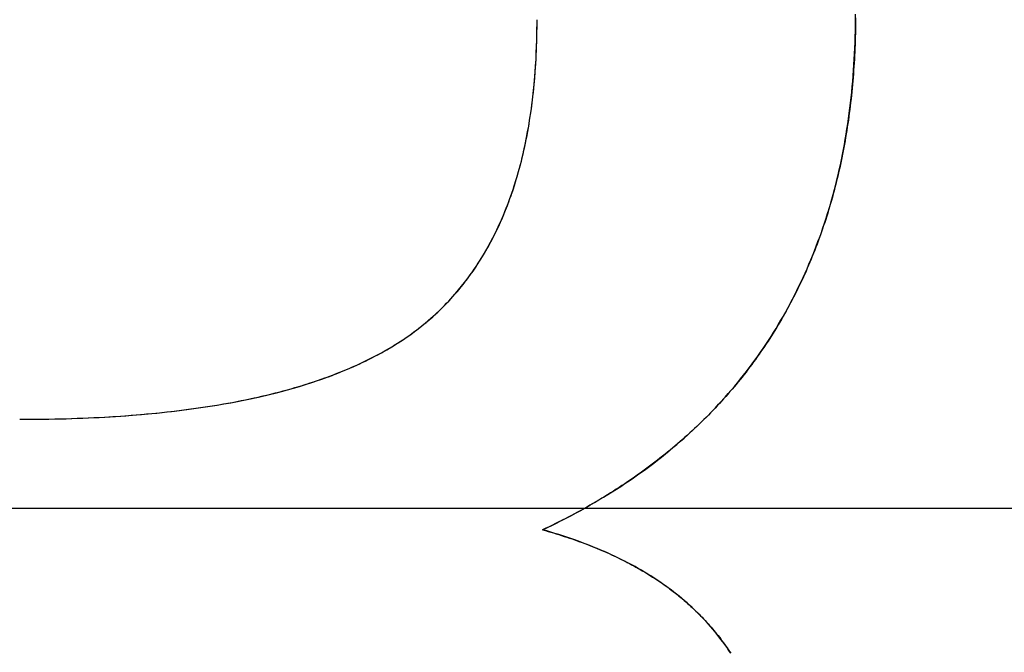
# Model space of a CAD drawing. Extents: x -1.48 to 1.48, y -1.03 to 1.03.
# Tile 70 of 90: x 0.7479 to 0.7888, y -0.58 to -0.5537. Entities that reach past the tile are written whole.
import ezdxf

# ---------------------------------------------------------------- set-up
doc = ezdxf.new("R2010")
doc.units = 0
doc.layers.get('0').update_dxf_attribs({"linetype": 'CONTINUOUS'})

# ---------------------------------------------------------------- blocks, each defined once
blk = doc.blocks.new('*U1')
for p, q in [((0.769396, -0.553693, 0.154), (0.769396, -0.553693, 0.1539)), ((0.769396, -0.553693, 0.154), (0.769396, -0.553693, 0.1539)), ((0.769626, -0.574897, 0.154), (0.769626, -0.574897, 0.1539)), ((0.769626, -0.574897, 0.154), (0.769626, -0.574897, 0.1539))]:
    blk.add_line(p, q)
at = {"extrusion": (0, 0, -1)}
for p, q in [((0.24, -0.574, -1.5645), (0.92, -0.574, -1.5645)), ((0.24, -0.574, -1.8705), (0.9375, -0.574, -1.8705))]:
    blk.add_line(p, q, dxfattribs=at)
at = {"extrusion": (0, -1, 0)}
for p, q in [((0.24, -0.574, -1.8705), (0.9375, -0.574, -1.8705)), ((0.24, -0.574, -1.5645), (0.92, -0.574, -1.5645))]:
    blk.add_line(p, q, dxfattribs=at)
for points in [[(0.747887, -0.570304, 0.154), (0.748133, -0.570303, 0.154), (0.748377, -0.570302, 0.154), (0.74862, -0.5703, 0.154), (0.748862, -0.570297, 0.154), (0.749102, -0.570293, 0.154), (0.749341, -0.570289, 0.154), (0.749578, -0.570283, 0.154), (0.749813, -0.570277, 0.154), (0.750047, -0.57027, 0.154), (0.750279, -0.570262, 0.154), (0.75051, -0.570253, 0.154), (0.75074, -0.570243, 0.154), (0.750968, -0.570233, 0.154), (0.751194, -0.570222, 0.154), (0.751419, -0.570209, 0.154), (0.751642, -0.570196, 0.154), (0.751864, -0.570183, 0.154), (0.752084, -0.570168, 0.154), (0.752303, -0.570152, 0.154), (0.75252, -0.570136, 0.154), (0.752736, -0.570119, 0.154), (0.75295, -0.570101, 0.154), (0.753163, -0.570082, 0.154), (0.753374, -0.570062, 0.154), (0.753584, -0.570042, 0.154), (0.753792, -0.57002, 0.154), (0.753999, -0.569998, 0.154), (0.754204, -0.569975, 0.154), (0.754407, -0.569951, 0.154), (0.754609, -0.569926, 0.154), (0.75481, -0.569901, 0.154), (0.755009, -0.569874, 0.154), (0.755206, -0.569847, 0.154), (0.755402, -0.569819, 0.154), (0.755597, -0.56979, 0.154), (0.75579, -0.56976, 0.154), (0.755981, -0.569729, 0.154), (0.756171, -0.569698, 0.154), (0.756359, -0.569666, 0.154), (0.756546, -0.569632, 0.154), (0.756732, -0.569598, 0.154), (0.756915, -0.569564, 0.154), (0.757098, -0.569528, 0.154), (0.757279, -0.569491, 0.154), (0.757458, -0.569454, 0.154), (0.757636, -0.569416, 0.154), (0.757812, -0.569377, 0.154), (0.757987, -0.569337, 0.154), (0.75816, -0.569296, 0.154), (0.758331, -0.569255, 0.154), (0.758502, -0.569212, 0.154), (0.75867, -0.569169, 0.154), (0.758837, -0.569125, 0.154), (0.759003, -0.56908, 0.154), (0.759167, -0.569034, 0.154), (0.75933, -0.568988, 0.154), (0.759491, -0.56894, 0.154), (0.75965, -0.568892, 0.154), (0.759808, -0.568843, 0.154), (0.759965, -0.568793, 0.154), (0.76012, -0.568742, 0.154), (0.760273, -0.568691, 0.154), (0.760425, -0.568638, 0.154), (0.760575, -0.568585, 0.154), (0.760724, -0.568531, 0.154), (0.760872, -0.568476, 0.154), (0.761018, -0.56842, 0.154), (0.761162, -0.568363, 0.154), (0.761305, -0.568306, 0.154), (0.761446, -0.568248, 0.154), (0.761586, -0.568188, 0.154), (0.761724, -0.568128, 0.154), (0.761861, -0.568068, 0.154), (0.761996, -0.568006, 0.154), (0.76213, -0.567943, 0.154), (0.762262, -0.56788, 0.154), (0.762392, -0.567816, 0.154), (0.762522, -0.567751, 0.154), (0.762649, -0.567685, 0.154), (0.762775, -0.567618, 0.154), (0.7629, -0.567551, 0.154), (0.763023, -0.567482, 0.154), (0.763145, -0.567413, 0.154), (0.763265, -0.567343, 0.154), (0.763383, -0.567272, 0.154), (0.7635, -0.5672, 0.154), (0.763616, -0.567127, 0.154), (0.763729, -0.567054, 0.154), (0.763842, -0.56698, 0.154), (0.763953, -0.566905, 0.154), (0.764062, -0.566829, 0.154), (0.76417, -0.566752, 0.154), (0.764276, -0.566674, 0.154), (0.764381, -0.566596, 0.154), (0.764485, -0.566516, 0.154), (0.764586, -0.566436, 0.154), (0.764687, -0.566355, 0.154), (0.764787, -0.566273, 0.154), (0.764885, -0.566189, 0.154), (0.764983, -0.566104, 0.154), (0.765079, -0.566019, 0.154), (0.765175, -0.565932, 0.154), (0.765269, -0.565844, 0.154), (0.765362, -0.565755, 0.154), (0.765455, -0.565664, 0.154), (0.765546, -0.565573, 0.154), (0.765636, -0.56548, 0.154), (0.765725, -0.565387, 0.154), (0.765813, -0.565292, 0.154), (0.7659, -0.565196, 0.154), (0.765985, -0.565099, 0.154), (0.76607, -0.565001, 0.154), (0.766154, -0.564902, 0.154), (0.766236, -0.564801, 0.154), (0.766318, -0.5647, 0.154), (0.766398, -0.564597, 0.154), (0.766478, -0.564493, 0.154), (0.766556, -0.564388, 0.154), (0.766634, -0.564282, 0.154), (0.76671, -0.564175, 0.154), (0.766785, -0.564067, 0.154), (0.766859, -0.563958, 0.154), (0.766932, -0.563847, 0.154), (0.767004, -0.563735, 0.154), (0.767075, -0.563623, 0.154), (0.767145, -0.563509, 0.154), (0.767213, -0.563394, 0.154), (0.767281, -0.563278, 0.154), (0.767348, -0.56316, 0.154), (0.767413, -0.563042, 0.154), (0.767478, -0.562922, 0.154), (0.767541, -0.562802, 0.154), (0.767604, -0.56268, 0.154), (0.767665, -0.562557, 0.154), (0.767725, -0.562433, 0.154), (0.767784, -0.562308, 0.154), (0.767842, -0.562182, 0.154), (0.767899, -0.562054, 0.154), (0.767955, -0.561926, 0.154), (0.76801, -0.561796, 0.154), (0.768064, -0.561665, 0.154), (0.768117, -0.561533, 0.154), (0.768168, -0.5614, 0.154), (0.768219, -0.561266, 0.154), (0.768269, -0.561131, 0.154), (0.768317, -0.560995, 0.154), (0.768365, -0.560857, 0.154), (0.768411, -0.560718, 0.154), (0.768456, -0.560579, 0.154), (0.7685, -0.560438, 0.154), (0.768544, -0.560296, 0.154), (0.768586, -0.560153, 0.154), (0.768627, -0.560008, 0.154), (0.768667, -0.559863, 0.154), (0.768706, -0.559717, 0.154), (0.768744, -0.559569, 0.154), (0.76878, -0.55942, 0.154), (0.768816, -0.55927, 0.154), (0.768851, -0.559119, 0.154), (0.768884, -0.558967, 0.154), (0.768917, -0.558814, 0.154), (0.768948, -0.558659, 0.154), (0.768979, -0.558504, 0.154), (0.769008, -0.558347, 0.154), (0.769036, -0.55819, 0.154), (0.769063, -0.558031, 0.154), (0.769089, -0.557871, 0.154), (0.769114, -0.55771, 0.154), (0.769138, -0.557547, 0.154), (0.769161, -0.557384, 0.154), (0.769183, -0.557219, 0.154), (0.769204, -0.557054, 0.154), (0.769224, -0.556887, 0.154), (0.769242, -0.556719, 0.154), (0.76926, -0.55655, 0.154), (0.769276, -0.55638, 0.154), (0.769292, -0.556209, 0.154), (0.769306, -0.556036, 0.154), (0.76932, -0.555863, 0.154), (0.769332, -0.555688, 0.154), (0.769343, -0.555512, 0.154), (0.769353, -0.555336, 0.154), (0.769362, -0.555158, 0.154), (0.76937, -0.554978, 0.154), (0.769377, -0.554798, 0.154), (0.769383, -0.554617, 0.154), (0.769388, -0.554434, 0.154), (0.769392, -0.554251, 0.154), (0.769394, -0.554066, 0.154), (0.769396, -0.55388, 0.154), (0.769396, -0.553693, 0.154)], [(0.747887, -0.570304, 0.1539), (0.748256, -0.570303, 0.1539), (0.748622, -0.5703, 0.1539), (0.748985, -0.570295, 0.1539), (0.749344, -0.570289, 0.1539), (0.7497, -0.57028, 0.1539), (0.750052, -0.57027, 0.1539), (0.750401, -0.570257, 0.1539), (0.750747, -0.570243, 0.1539), (0.751089, -0.570227, 0.1539), (0.751428, -0.570209, 0.1539), (0.751763, -0.570189, 0.1539), (0.752095, -0.570167, 0.1539), (0.752423, -0.570143, 0.1539), (0.752748, -0.570118, 0.1539), (0.753069, -0.57009, 0.1539), (0.753387, -0.570061, 0.1539), (0.753702, -0.57003, 0.1539), (0.754013, -0.569996, 0.1539), (0.754321, -0.569961, 0.1539), (0.754625, -0.569924, 0.1539), (0.754926, -0.569885, 0.1539), (0.755223, -0.569844, 0.1539), (0.755517, -0.569802, 0.1539), (0.755808, -0.569757, 0.1539), (0.756095, -0.569711, 0.1539), (0.756379, -0.569662, 0.1539), (0.756659, -0.569612, 0.1539), (0.756936, -0.56956, 0.1539), (0.757209, -0.569506, 0.1539), (0.757479, -0.56945, 0.1539), (0.757745, -0.569392, 0.1539), (0.758008, -0.569332, 0.1539), (0.758268, -0.56927, 0.1539), (0.758524, -0.569207, 0.1539), (0.758777, -0.569141, 0.1539), (0.759026, -0.569074, 0.1539), (0.759272, -0.569004, 0.1539), (0.759515, -0.568933, 0.1539), (0.759754, -0.56886, 0.1539), (0.759989, -0.568785, 0.1539), (0.760221, -0.568708, 0.1539), (0.76045, -0.56863, 0.1539), (0.760675, -0.568549, 0.1539), (0.760897, -0.568466, 0.1539), (0.761115, -0.568382, 0.1539), (0.76133, -0.568295, 0.1539), (0.761542, -0.568207, 0.1539), (0.76175, -0.568117, 0.1539), (0.761955, -0.568025, 0.1539), (0.762156, -0.567931, 0.1539), (0.762354, -0.567835, 0.1539), (0.762548, -0.567737, 0.1539), (0.762739, -0.567638, 0.1539), (0.762926, -0.567536, 0.1539), (0.76311, -0.567433, 0.1539), (0.763291, -0.567327, 0.1539), (0.763468, -0.56722, 0.1539), (0.763642, -0.567111, 0.1539), (0.763812, -0.567, 0.1539), (0.763979, -0.566887, 0.1539), (0.764142, -0.566772, 0.1539), (0.764302, -0.566655, 0.1539), (0.764459, -0.566537, 0.1539), (0.764612, -0.566416, 0.1539), (0.764763, -0.566293, 0.1539), (0.764911, -0.566167, 0.1539), (0.765057, -0.566039, 0.1539), (0.7652, -0.565908, 0.1539), (0.765341, -0.565775, 0.1539), (0.76548, -0.565639, 0.1539), (0.765616, -0.565501, 0.1539), (0.76575, -0.56536, 0.1539), (0.765881, -0.565217, 0.1539), (0.76601, -0.565071, 0.1539), (0.766137, -0.564922, 0.1539), (0.766261, -0.564771, 0.1539), (0.766383, -0.564617, 0.1539), (0.766502, -0.564461, 0.1539), (0.766619, -0.564302, 0.1539), (0.766734, -0.564141, 0.1539), (0.766846, -0.563977, 0.1539), (0.766955, -0.563811, 0.1539), (0.767063, -0.563642, 0.1539), (0.767167, -0.563471, 0.1539), (0.76727, -0.563297, 0.1539), (0.76737, -0.56312, 0.1539), (0.767468, -0.562941, 0.1539), (0.767563, -0.56276, 0.1539), (0.767656, -0.562576, 0.1539), (0.767746, -0.562389, 0.1539), (0.767834, -0.5622, 0.1539), (0.76792, -0.562008, 0.1539), (0.768003, -0.561813, 0.1539), (0.768084, -0.561617, 0.1539), (0.768162, -0.561417, 0.1539), (0.768238, -0.561215, 0.1539), (0.768311, -0.561011, 0.1539), (0.768383, -0.560804, 0.1539), (0.768451, -0.560594, 0.1539), (0.768518, -0.560382, 0.1539), (0.768581, -0.560167, 0.1539), (0.768643, -0.55995, 0.1539), (0.768702, -0.55973, 0.1539), (0.768759, -0.559508, 0.1539), (0.768813, -0.559283, 0.1539), (0.768865, -0.559056, 0.1539), (0.768914, -0.558826, 0.1539), (0.768961, -0.558593, 0.1539), (0.769006, -0.558358, 0.1539), (0.769048, -0.558121, 0.1539), (0.769088, -0.557881, 0.1539), (0.769125, -0.557638, 0.1539), (0.76916, -0.557393, 0.1539), (0.769193, -0.557145, 0.1539), (0.769223, -0.556895, 0.1539), (0.769251, -0.556642, 0.1539), (0.769276, -0.556387, 0.1539), (0.769299, -0.556129, 0.1539), (0.769319, -0.555868, 0.1539), (0.769337, -0.555605, 0.1539), (0.769353, -0.55534, 0.1539), (0.769366, -0.555072, 0.1539), (0.769377, -0.554801, 0.1539), (0.769386, -0.554528, 0.1539), (0.769392, -0.554252, 0.1539), (0.769395, -0.553974, 0.1539), (0.769396, -0.553693, 0.1539)], [(0.747887, -0.570304, 0.1539), (0.748256, -0.570303, 0.1539), (0.748622, -0.5703, 0.1539), (0.748985, -0.570295, 0.1539), (0.749344, -0.570289, 0.1539), (0.7497, -0.57028, 0.1539), (0.750052, -0.57027, 0.1539), (0.750401, -0.570257, 0.1539), (0.750747, -0.570243, 0.1539), (0.751089, -0.570227, 0.1539), (0.751428, -0.570209, 0.1539), (0.751763, -0.570189, 0.1539), (0.752095, -0.570167, 0.1539), (0.752423, -0.570143, 0.1539), (0.752748, -0.570118, 0.1539), (0.753069, -0.57009, 0.1539), (0.753387, -0.570061, 0.1539), (0.753702, -0.57003, 0.1539), (0.754013, -0.569996, 0.1539), (0.754321, -0.569961, 0.1539), (0.754625, -0.569924, 0.1539), (0.754926, -0.569885, 0.1539), (0.755223, -0.569844, 0.1539), (0.755517, -0.569802, 0.1539), (0.755808, -0.569757, 0.1539), (0.756095, -0.569711, 0.1539), (0.756379, -0.569662, 0.1539), (0.756659, -0.569612, 0.1539), (0.756936, -0.56956, 0.1539), (0.757209, -0.569506, 0.1539), (0.757479, -0.56945, 0.1539), (0.757745, -0.569392, 0.1539), (0.758008, -0.569332, 0.1539), (0.758268, -0.56927, 0.1539), (0.758524, -0.569207, 0.1539), (0.758777, -0.569141, 0.1539), (0.759026, -0.569074, 0.1539), (0.759272, -0.569004, 0.1539), (0.759515, -0.568933, 0.1539), (0.759754, -0.56886, 0.1539), (0.759989, -0.568785, 0.1539), (0.760221, -0.568708, 0.1539), (0.76045, -0.56863, 0.1539), (0.760675, -0.568549, 0.1539), (0.760897, -0.568466, 0.1539), (0.761115, -0.568382, 0.1539), (0.76133, -0.568295, 0.1539), (0.761542, -0.568207, 0.1539), (0.76175, -0.568117, 0.1539), (0.761955, -0.568025, 0.1539), (0.762156, -0.567931, 0.1539), (0.762354, -0.567835, 0.1539), (0.762548, -0.567737, 0.1539), (0.762739, -0.567638, 0.1539), (0.762926, -0.567536, 0.1539), (0.76311, -0.567433, 0.1539), (0.763291, -0.567327, 0.1539), (0.763468, -0.56722, 0.1539), (0.763642, -0.567111, 0.1539), (0.763812, -0.567, 0.1539), (0.763979, -0.566887, 0.1539), (0.764142, -0.566772, 0.1539), (0.764302, -0.566655, 0.1539), (0.764459, -0.566537, 0.1539), (0.764612, -0.566416, 0.1539), (0.764763, -0.566293, 0.1539), (0.764911, -0.566167, 0.1539), (0.765057, -0.566039, 0.1539), (0.7652, -0.565908, 0.1539), (0.765341, -0.565775, 0.1539), (0.76548, -0.565639, 0.1539), (0.765616, -0.565501, 0.1539), (0.76575, -0.56536, 0.1539), (0.765881, -0.565217, 0.1539), (0.76601, -0.565071, 0.1539), (0.766137, -0.564922, 0.1539), (0.766261, -0.564771, 0.1539), (0.766383, -0.564617, 0.1539), (0.766502, -0.564461, 0.1539), (0.766619, -0.564302, 0.1539), (0.766734, -0.564141, 0.1539), (0.766846, -0.563977, 0.1539), (0.766955, -0.563811, 0.1539), (0.767063, -0.563642, 0.1539), (0.767167, -0.563471, 0.1539), (0.76727, -0.563297, 0.1539), (0.76737, -0.56312, 0.1539), (0.767468, -0.562941, 0.1539), (0.767563, -0.56276, 0.1539), (0.767656, -0.562576, 0.1539), (0.767746, -0.562389, 0.1539), (0.767834, -0.5622, 0.1539), (0.76792, -0.562008, 0.1539), (0.768003, -0.561813, 0.1539), (0.768084, -0.561617, 0.1539), (0.768162, -0.561417, 0.1539), (0.768238, -0.561215, 0.1539), (0.768311, -0.561011, 0.1539), (0.768383, -0.560804, 0.1539), (0.768451, -0.560594, 0.1539), (0.768518, -0.560382, 0.1539), (0.768581, -0.560167, 0.1539), (0.768643, -0.55995, 0.1539), (0.768702, -0.55973, 0.1539), (0.768759, -0.559508, 0.1539), (0.768813, -0.559283, 0.1539), (0.768865, -0.559056, 0.1539), (0.768914, -0.558826, 0.1539), (0.768961, -0.558593, 0.1539), (0.769006, -0.558358, 0.1539), (0.769048, -0.558121, 0.1539), (0.769088, -0.557881, 0.1539), (0.769125, -0.557638, 0.1539), (0.76916, -0.557393, 0.1539), (0.769193, -0.557145, 0.1539), (0.769223, -0.556895, 0.1539), (0.769251, -0.556642, 0.1539), (0.769276, -0.556387, 0.1539), (0.769299, -0.556129, 0.1539), (0.769319, -0.555868, 0.1539), (0.769337, -0.555605, 0.1539), (0.769353, -0.55534, 0.1539), (0.769366, -0.555072, 0.1539), (0.769377, -0.554801, 0.1539), (0.769386, -0.554528, 0.1539), (0.769392, -0.554252, 0.1539), (0.769395, -0.553974, 0.1539), (0.769396, -0.553693, 0.1539)], [(0.747887, -0.570304, 0.154), (0.748133, -0.570303, 0.154), (0.748377, -0.570302, 0.154), (0.74862, -0.5703, 0.154), (0.748862, -0.570297, 0.154), (0.749102, -0.570293, 0.154), (0.749341, -0.570289, 0.154), (0.749578, -0.570283, 0.154), (0.749813, -0.570277, 0.154), (0.750047, -0.57027, 0.154), (0.750279, -0.570262, 0.154), (0.75051, -0.570253, 0.154), (0.75074, -0.570243, 0.154), (0.750968, -0.570233, 0.154), (0.751194, -0.570222, 0.154), (0.751419, -0.570209, 0.154), (0.751642, -0.570196, 0.154), (0.751864, -0.570183, 0.154), (0.752084, -0.570168, 0.154), (0.752303, -0.570152, 0.154), (0.75252, -0.570136, 0.154), (0.752736, -0.570119, 0.154), (0.75295, -0.570101, 0.154), (0.753163, -0.570082, 0.154), (0.753374, -0.570062, 0.154), (0.753584, -0.570042, 0.154), (0.753792, -0.57002, 0.154), (0.753999, -0.569998, 0.154), (0.754204, -0.569975, 0.154), (0.754407, -0.569951, 0.154), (0.754609, -0.569926, 0.154), (0.75481, -0.569901, 0.154), (0.755009, -0.569874, 0.154), (0.755206, -0.569847, 0.154), (0.755402, -0.569819, 0.154), (0.755597, -0.56979, 0.154), (0.75579, -0.56976, 0.154), (0.755981, -0.569729, 0.154), (0.756171, -0.569698, 0.154), (0.756359, -0.569666, 0.154), (0.756546, -0.569632, 0.154), (0.756732, -0.569598, 0.154), (0.756915, -0.569564, 0.154), (0.757098, -0.569528, 0.154), (0.757279, -0.569491, 0.154), (0.757458, -0.569454, 0.154), (0.757636, -0.569416, 0.154), (0.757812, -0.569377, 0.154), (0.757987, -0.569337, 0.154), (0.75816, -0.569296, 0.154), (0.758331, -0.569255, 0.154), (0.758502, -0.569212, 0.154), (0.75867, -0.569169, 0.154), (0.758837, -0.569125, 0.154), (0.759003, -0.56908, 0.154), (0.759167, -0.569034, 0.154), (0.75933, -0.568988, 0.154), (0.759491, -0.56894, 0.154), (0.75965, -0.568892, 0.154), (0.759808, -0.568843, 0.154), (0.759965, -0.568793, 0.154), (0.76012, -0.568742, 0.154), (0.760273, -0.568691, 0.154), (0.760425, -0.568638, 0.154), (0.760575, -0.568585, 0.154), (0.760724, -0.568531, 0.154), (0.760872, -0.568476, 0.154), (0.761018, -0.56842, 0.154), (0.761162, -0.568363, 0.154), (0.761305, -0.568306, 0.154), (0.761446, -0.568248, 0.154), (0.761586, -0.568188, 0.154), (0.761724, -0.568128, 0.154), (0.761861, -0.568068, 0.154), (0.761996, -0.568006, 0.154), (0.76213, -0.567943, 0.154), (0.762262, -0.56788, 0.154), (0.762392, -0.567816, 0.154), (0.762522, -0.567751, 0.154), (0.762649, -0.567685, 0.154), (0.762775, -0.567618, 0.154), (0.7629, -0.567551, 0.154), (0.763023, -0.567482, 0.154), (0.763145, -0.567413, 0.154), (0.763265, -0.567343, 0.154), (0.763383, -0.567272, 0.154), (0.7635, -0.5672, 0.154), (0.763616, -0.567127, 0.154), (0.763729, -0.567054, 0.154), (0.763842, -0.56698, 0.154), (0.763953, -0.566905, 0.154), (0.764062, -0.566829, 0.154), (0.76417, -0.566752, 0.154), (0.764276, -0.566674, 0.154), (0.764381, -0.566596, 0.154), (0.764485, -0.566516, 0.154), (0.764586, -0.566436, 0.154), (0.764687, -0.566355, 0.154), (0.764787, -0.566273, 0.154), (0.764885, -0.566189, 0.154), (0.764983, -0.566104, 0.154), (0.765079, -0.566019, 0.154), (0.765175, -0.565932, 0.154), (0.765269, -0.565844, 0.154), (0.765362, -0.565755, 0.154), (0.765455, -0.565664, 0.154), (0.765546, -0.565573, 0.154), (0.765636, -0.56548, 0.154), (0.765725, -0.565387, 0.154), (0.765813, -0.565292, 0.154), (0.7659, -0.565196, 0.154), (0.765985, -0.565099, 0.154), (0.76607, -0.565001, 0.154), (0.766154, -0.564902, 0.154), (0.766236, -0.564801, 0.154), (0.766318, -0.5647, 0.154), (0.766398, -0.564597, 0.154), (0.766478, -0.564493, 0.154), (0.766556, -0.564388, 0.154), (0.766634, -0.564282, 0.154), (0.76671, -0.564175, 0.154), (0.766785, -0.564067, 0.154), (0.766859, -0.563958, 0.154), (0.766932, -0.563847, 0.154), (0.767004, -0.563735, 0.154), (0.767075, -0.563623, 0.154), (0.767145, -0.563509, 0.154), (0.767213, -0.563394, 0.154), (0.767281, -0.563278, 0.154), (0.767348, -0.56316, 0.154), (0.767413, -0.563042, 0.154), (0.767478, -0.562922, 0.154), (0.767541, -0.562802, 0.154), (0.767604, -0.56268, 0.154), (0.767665, -0.562557, 0.154), (0.767725, -0.562433, 0.154), (0.767784, -0.562308, 0.154), (0.767842, -0.562182, 0.154), (0.767899, -0.562054, 0.154), (0.767955, -0.561926, 0.154), (0.76801, -0.561796, 0.154), (0.768064, -0.561665, 0.154), (0.768117, -0.561533, 0.154), (0.768168, -0.5614, 0.154), (0.768219, -0.561266, 0.154), (0.768269, -0.561131, 0.154), (0.768317, -0.560995, 0.154), (0.768365, -0.560857, 0.154), (0.768411, -0.560718, 0.154), (0.768456, -0.560579, 0.154), (0.7685, -0.560438, 0.154), (0.768544, -0.560296, 0.154), (0.768586, -0.560153, 0.154), (0.768627, -0.560008, 0.154), (0.768667, -0.559863, 0.154), (0.768706, -0.559717, 0.154), (0.768744, -0.559569, 0.154), (0.76878, -0.55942, 0.154), (0.768816, -0.55927, 0.154), (0.768851, -0.559119, 0.154), (0.768884, -0.558967, 0.154), (0.768917, -0.558814, 0.154), (0.768948, -0.558659, 0.154), (0.768979, -0.558504, 0.154), (0.769008, -0.558347, 0.154), (0.769036, -0.55819, 0.154), (0.769063, -0.558031, 0.154), (0.769089, -0.557871, 0.154), (0.769114, -0.55771, 0.154), (0.769138, -0.557547, 0.154), (0.769161, -0.557384, 0.154), (0.769183, -0.557219, 0.154), (0.769204, -0.557054, 0.154), (0.769224, -0.556887, 0.154), (0.769242, -0.556719, 0.154), (0.76926, -0.55655, 0.154), (0.769276, -0.55638, 0.154), (0.769292, -0.556209, 0.154), (0.769306, -0.556036, 0.154), (0.76932, -0.555863, 0.154), (0.769332, -0.555688, 0.154), (0.769343, -0.555512, 0.154), (0.769353, -0.555336, 0.154), (0.769362, -0.555158, 0.154), (0.76937, -0.554978, 0.154), (0.769377, -0.554798, 0.154), (0.769383, -0.554617, 0.154), (0.769388, -0.554434, 0.154), (0.769392, -0.554251, 0.154), (0.769394, -0.554066, 0.154), (0.769396, -0.55388, 0.154), (0.769396, -0.553693, 0.154)], [(0.782639, -0.553622, 0.154), (0.782638, -0.55378, 0.154), (0.782636, -0.553937, 0.154), (0.782633, -0.554094, 0.154), (0.78263, -0.554251, 0.154), (0.782626, -0.554407, 0.154), (0.782622, -0.554563, 0.154), (0.782616, -0.554718, 0.154), (0.78261, -0.554872, 0.154), (0.782603, -0.555027, 0.154), (0.782596, -0.55518, 0.154), (0.782588, -0.555333, 0.154), (0.782579, -0.555486, 0.154), (0.782569, -0.555638, 0.154), (0.782559, -0.55579, 0.154), (0.782548, -0.555942, 0.154), (0.782536, -0.556092, 0.154), (0.782523, -0.556243, 0.154), (0.78251, -0.556393, 0.154), (0.782496, -0.556542, 0.154), (0.782482, -0.556691, 0.154), (0.782466, -0.556839, 0.154), (0.78245, -0.556987, 0.154), (0.782434, -0.557135, 0.154), (0.782416, -0.557282, 0.154), (0.782398, -0.557428, 0.154), (0.782379, -0.557574, 0.154), (0.782359, -0.55772, 0.154), (0.782339, -0.557865, 0.154), (0.782318, -0.558009, 0.154), (0.782296, -0.558153, 0.154), (0.782274, -0.558297, 0.154), (0.782251, -0.55844, 0.154), (0.782227, -0.558583, 0.154), (0.782202, -0.558725, 0.154), (0.782177, -0.558867, 0.154), (0.782151, -0.559008, 0.154), (0.782124, -0.559149, 0.154), (0.782097, -0.559289, 0.154), (0.782068, -0.559429, 0.154), (0.782039, -0.559568, 0.154), (0.78201, -0.559707, 0.154), (0.78198, -0.559846, 0.154), (0.781948, -0.559983, 0.154), (0.781917, -0.560121, 0.154), (0.781884, -0.560258, 0.154), (0.781851, -0.560394, 0.154), (0.781817, -0.56053, 0.154), (0.781783, -0.560666, 0.154), (0.781747, -0.560801, 0.154), (0.781711, -0.560935, 0.154), (0.781675, -0.561069, 0.154), (0.781637, -0.561203, 0.154), (0.781599, -0.561336, 0.154), (0.78156, -0.561469, 0.154), (0.78152, -0.561601, 0.154), (0.78148, -0.561733, 0.154), (0.781439, -0.561864, 0.154), (0.781397, -0.561994, 0.154), (0.781355, -0.562125, 0.154), (0.781312, -0.562254, 0.154), (0.781268, -0.562384, 0.154), (0.781223, -0.562513, 0.154), (0.781178, -0.562641, 0.154), (0.781132, -0.562769, 0.154), (0.781085, -0.562896, 0.154), (0.781038, -0.563023, 0.154), (0.78099, -0.563149, 0.154), (0.780941, -0.563275, 0.154), (0.780891, -0.563401, 0.154), (0.780841, -0.563526, 0.154), (0.78079, -0.56365, 0.154), (0.780738, -0.563774, 0.154), (0.780686, -0.563898, 0.154), (0.780633, -0.564021, 0.154), (0.780579, -0.564143, 0.154), (0.780524, -0.564266, 0.154), (0.780469, -0.564387, 0.154), (0.780413, -0.564508, 0.154), (0.780356, -0.564629, 0.154), (0.780299, -0.564749, 0.154), (0.780241, -0.564869, 0.154), (0.780182, -0.564988, 0.154), (0.780122, -0.565107, 0.154), (0.780062, -0.565225, 0.154), (0.780001, -0.565343, 0.154), (0.779939, -0.56546, 0.154), (0.779877, -0.565577, 0.154), (0.779814, -0.565694, 0.154), (0.77975, -0.565809, 0.154), (0.779685, -0.565925, 0.154), (0.77962, -0.56604, 0.154), (0.779554, -0.566154, 0.154), (0.779487, -0.566268, 0.154), (0.77942, -0.566382, 0.154), (0.779352, -0.566495, 0.154), (0.779283, -0.566607, 0.154), (0.779213, -0.566719, 0.154), (0.779143, -0.566831, 0.154), (0.779072, -0.566942, 0.154), (0.779, -0.567052, 0.154), (0.778928, -0.567162, 0.154), (0.778855, -0.567271, 0.154), (0.778781, -0.56738, 0.154), (0.778706, -0.567489, 0.154), (0.778631, -0.567597, 0.154), (0.778555, -0.567704, 0.154), (0.778478, -0.567811, 0.154), (0.778401, -0.567917, 0.154), (0.778323, -0.568023, 0.154), (0.778244, -0.568129, 0.154), (0.778165, -0.568233, 0.154), (0.778084, -0.568338, 0.154), (0.778003, -0.568441, 0.154), (0.777922, -0.568545, 0.154), (0.777839, -0.568648, 0.154), (0.777756, -0.56875, 0.154), (0.777672, -0.568852, 0.154), (0.777588, -0.568953, 0.154), (0.777502, -0.569054, 0.154), (0.777417, -0.569154, 0.154), (0.77733, -0.569253, 0.154), (0.777242, -0.569353, 0.154), (0.777154, -0.569451, 0.154), (0.777066, -0.569549, 0.154), (0.776976, -0.569647, 0.154), (0.776886, -0.569744, 0.154), (0.776795, -0.569841, 0.154), (0.776703, -0.569937, 0.154), (0.776611, -0.570033, 0.154), (0.776518, -0.570128, 0.154), (0.776424, -0.570222, 0.154), (0.776329, -0.570316, 0.154), (0.776234, -0.57041, 0.154), (0.776138, -0.570503, 0.154), (0.776041, -0.570596, 0.154), (0.775944, -0.570688, 0.154), (0.775846, -0.570779, 0.154), (0.775747, -0.57087, 0.154), (0.775648, -0.570961, 0.154), (0.775547, -0.571051, 0.154), (0.775446, -0.57114, 0.154), (0.775345, -0.571229, 0.154), (0.775242, -0.571317, 0.154), (0.775139, -0.571405, 0.154), (0.775035, -0.571493, 0.154), (0.774931, -0.57158, 0.154), (0.774826, -0.571666, 0.154), (0.77472, -0.571752, 0.154), (0.774613, -0.571837, 0.154), (0.774506, -0.571922, 0.154), (0.774398, -0.572007, 0.154), (0.774289, -0.57209, 0.154), (0.774179, -0.572174, 0.154), (0.774069, -0.572256, 0.154), (0.773958, -0.572339, 0.154), (0.773847, -0.572421, 0.154), (0.773734, -0.572502, 0.154), (0.773621, -0.572583, 0.154), (0.773507, -0.572663, 0.154), (0.773393, -0.572743, 0.154), (0.773278, -0.572822, 0.154), (0.773162, -0.572901, 0.154), (0.773045, -0.572979, 0.154), (0.772928, -0.573056, 0.154), (0.77281, -0.573134, 0.154), (0.772691, -0.57321, 0.154), (0.772571, -0.573286, 0.154), (0.772451, -0.573362, 0.154), (0.77233, -0.573437, 0.154), (0.772209, -0.573512, 0.154), (0.772086, -0.573586, 0.154), (0.771963, -0.57366, 0.154), (0.771839, -0.573733, 0.154), (0.771715, -0.573805, 0.154), (0.77159, -0.573877, 0.154), (0.771464, -0.573949, 0.154), (0.771337, -0.57402, 0.154), (0.77121, -0.57409, 0.154), (0.771082, -0.57416, 0.154), (0.770953, -0.57423, 0.154), (0.770824, -0.574299, 0.154), (0.770693, -0.574367, 0.154), (0.770562, -0.574435, 0.154), (0.770431, -0.574503, 0.154), (0.770298, -0.57457, 0.154), (0.770165, -0.574636, 0.154), (0.770032, -0.574702, 0.154), (0.769897, -0.574767, 0.154), (0.769762, -0.574832, 0.154), (0.769626, -0.574897, 0.154)], [(0.769626, -0.574897, 0.1539), (0.76983, -0.5748, 0.1539), (0.770033, -0.574702, 0.1539), (0.770234, -0.574602, 0.1539), (0.770433, -0.574502, 0.1539), (0.770631, -0.5744, 0.1539), (0.770827, -0.574297, 0.1539), (0.771021, -0.574193, 0.1539), (0.771214, -0.574088, 0.1539), (0.771405, -0.573982, 0.1539), (0.771595, -0.573874, 0.1539), (0.771783, -0.573766, 0.1539), (0.771969, -0.573656, 0.1539), (0.772154, -0.573545, 0.1539), (0.772337, -0.573433, 0.1539), (0.772518, -0.57332, 0.1539), (0.772698, -0.573205, 0.1539), (0.772877, -0.57309, 0.1539), (0.773053, -0.572973, 0.1539), (0.773228, -0.572855, 0.1539), (0.773402, -0.572736, 0.1539), (0.773574, -0.572616, 0.1539), (0.773744, -0.572495, 0.1539), (0.773913, -0.572372, 0.1539), (0.77408, -0.572249, 0.1539), (0.774245, -0.572124, 0.1539), (0.774409, -0.571998, 0.1539), (0.774571, -0.571871, 0.1539), (0.774732, -0.571743, 0.1539), (0.77489, -0.571613, 0.1539), (0.775048, -0.571482, 0.1539), (0.775204, -0.571351, 0.1539), (0.775358, -0.571218, 0.1539), (0.77551, -0.571084, 0.1539), (0.775661, -0.570948, 0.1539), (0.77581, -0.570812, 0.1539), (0.775958, -0.570675, 0.1539), (0.776104, -0.570536, 0.1539), (0.776248, -0.570396, 0.1539), (0.776391, -0.570255, 0.1539), (0.776532, -0.570113, 0.1539), (0.776672, -0.569969, 0.1539), (0.77681, -0.569825, 0.1539), (0.776946, -0.569679, 0.1539), (0.777081, -0.569533, 0.1539), (0.777214, -0.569385, 0.1539), (0.777346, -0.569235, 0.1539), (0.777475, -0.569085, 0.1539), (0.777604, -0.568934, 0.1539), (0.77773, -0.568781, 0.1539), (0.777855, -0.568627, 0.1539), (0.777979, -0.568472, 0.1539), (0.778101, -0.568316, 0.1539), (0.778221, -0.568159, 0.1539), (0.77834, -0.568001, 0.1539), (0.778457, -0.567841, 0.1539), (0.778572, -0.56768, 0.1539), (0.778686, -0.567519, 0.1539), (0.778798, -0.567356, 0.1539), (0.778908, -0.567191, 0.1539), (0.779017, -0.567026, 0.1539), (0.779125, -0.56686, 0.1539), (0.77923, -0.566692, 0.1539), (0.779334, -0.566523, 0.1539), (0.779437, -0.566353, 0.1539), (0.779538, -0.566182, 0.1539), (0.779637, -0.56601, 0.1539), (0.779735, -0.565837, 0.1539), (0.779831, -0.565662, 0.1539), (0.779925, -0.565487, 0.1539), (0.780018, -0.565311, 0.1539), (0.780109, -0.565133, 0.1539), (0.780198, -0.564954, 0.1539), (0.780286, -0.564775, 0.1539), (0.780373, -0.564594, 0.1539), (0.780457, -0.564412, 0.1539), (0.780541, -0.564229, 0.1539), (0.780622, -0.564045, 0.1539), (0.780702, -0.56386, 0.1539), (0.78078, -0.563674, 0.1539), (0.780857, -0.563486, 0.1539), (0.780932, -0.563298, 0.1539), (0.781005, -0.563109, 0.1539), (0.781077, -0.562918, 0.1539), (0.781147, -0.562726, 0.1539), (0.781216, -0.562534, 0.1539), (0.781283, -0.56234, 0.1539), (0.781348, -0.562145, 0.1539), (0.781412, -0.561949, 0.1539), (0.781474, -0.561752, 0.1539), (0.781535, -0.561554, 0.1539), (0.781593, -0.561355, 0.1539), (0.781651, -0.561155, 0.1539), (0.781706, -0.560953, 0.1539), (0.78176, -0.560751, 0.1539), (0.781813, -0.560547, 0.1539), (0.781864, -0.560343, 0.1539), (0.781913, -0.560137, 0.1539), (0.781961, -0.55993, 0.1539), (0.782007, -0.559722, 0.1539), (0.782051, -0.559513, 0.1539), (0.782094, -0.559303, 0.1539), (0.782135, -0.559092, 0.1539), (0.782174, -0.55888, 0.1539), (0.782212, -0.558667, 0.1539), (0.782249, -0.558453, 0.1539), (0.782283, -0.558237, 0.1539), (0.782316, -0.558021, 0.1539), (0.782348, -0.557803, 0.1539), (0.782378, -0.557584, 0.1539), (0.782406, -0.557365, 0.1539), (0.782433, -0.557144, 0.1539), (0.782458, -0.556922, 0.1539), (0.782481, -0.556699, 0.1539), (0.782503, -0.556475, 0.1539), (0.782523, -0.55625, 0.1539), (0.782541, -0.556024, 0.1539), (0.782558, -0.555796, 0.1539), (0.782574, -0.555568, 0.1539), (0.782587, -0.555338, 0.1539), (0.7826, -0.555108, 0.1539), (0.78261, -0.554876, 0.1539), (0.782619, -0.554643, 0.1539), (0.782626, -0.55441, 0.1539), (0.782632, -0.554175, 0.1539), (0.782636, -0.553939, 0.1539), (0.782638, -0.553702, 0.1539), (0.782639, -0.553463, 0.1539)], [(0.769626, -0.574897, 0.1539), (0.76983, -0.5748, 0.1539), (0.770033, -0.574702, 0.1539), (0.770234, -0.574602, 0.1539), (0.770433, -0.574502, 0.1539), (0.770631, -0.5744, 0.1539), (0.770827, -0.574297, 0.1539), (0.771021, -0.574193, 0.1539), (0.771214, -0.574088, 0.1539), (0.771405, -0.573982, 0.1539), (0.771595, -0.573874, 0.1539), (0.771783, -0.573766, 0.1539), (0.771969, -0.573656, 0.1539), (0.772154, -0.573545, 0.1539), (0.772337, -0.573433, 0.1539), (0.772518, -0.57332, 0.1539), (0.772698, -0.573205, 0.1539), (0.772877, -0.57309, 0.1539), (0.773053, -0.572973, 0.1539), (0.773228, -0.572855, 0.1539), (0.773402, -0.572736, 0.1539), (0.773574, -0.572616, 0.1539), (0.773744, -0.572495, 0.1539), (0.773913, -0.572372, 0.1539), (0.77408, -0.572249, 0.1539), (0.774245, -0.572124, 0.1539), (0.774409, -0.571998, 0.1539), (0.774571, -0.571871, 0.1539), (0.774732, -0.571743, 0.1539), (0.77489, -0.571613, 0.1539), (0.775048, -0.571482, 0.1539), (0.775204, -0.571351, 0.1539), (0.775358, -0.571218, 0.1539), (0.77551, -0.571084, 0.1539), (0.775661, -0.570948, 0.1539), (0.77581, -0.570812, 0.1539), (0.775958, -0.570675, 0.1539), (0.776104, -0.570536, 0.1539), (0.776248, -0.570396, 0.1539), (0.776391, -0.570255, 0.1539), (0.776532, -0.570113, 0.1539), (0.776672, -0.569969, 0.1539), (0.77681, -0.569825, 0.1539), (0.776946, -0.569679, 0.1539), (0.777081, -0.569533, 0.1539), (0.777214, -0.569385, 0.1539), (0.777346, -0.569235, 0.1539), (0.777475, -0.569085, 0.1539), (0.777604, -0.568934, 0.1539), (0.77773, -0.568781, 0.1539), (0.777855, -0.568627, 0.1539), (0.777979, -0.568472, 0.1539), (0.778101, -0.568316, 0.1539), (0.778221, -0.568159, 0.1539), (0.77834, -0.568001, 0.1539), (0.778457, -0.567841, 0.1539), (0.778572, -0.56768, 0.1539), (0.778686, -0.567519, 0.1539), (0.778798, -0.567356, 0.1539), (0.778908, -0.567191, 0.1539), (0.779017, -0.567026, 0.1539), (0.779125, -0.56686, 0.1539), (0.77923, -0.566692, 0.1539), (0.779334, -0.566523, 0.1539), (0.779437, -0.566353, 0.1539), (0.779538, -0.566182, 0.1539), (0.779637, -0.56601, 0.1539), (0.779735, -0.565837, 0.1539), (0.779831, -0.565662, 0.1539), (0.779925, -0.565487, 0.1539), (0.780018, -0.565311, 0.1539), (0.780109, -0.565133, 0.1539), (0.780198, -0.564954, 0.1539), (0.780286, -0.564775, 0.1539), (0.780373, -0.564594, 0.1539), (0.780457, -0.564412, 0.1539), (0.780541, -0.564229, 0.1539), (0.780622, -0.564045, 0.1539), (0.780702, -0.56386, 0.1539), (0.78078, -0.563674, 0.1539), (0.780857, -0.563486, 0.1539), (0.780932, -0.563298, 0.1539), (0.781005, -0.563109, 0.1539), (0.781077, -0.562918, 0.1539), (0.781147, -0.562726, 0.1539), (0.781216, -0.562534, 0.1539), (0.781283, -0.56234, 0.1539), (0.781348, -0.562145, 0.1539), (0.781412, -0.561949, 0.1539), (0.781474, -0.561752, 0.1539), (0.781535, -0.561554, 0.1539), (0.781593, -0.561355, 0.1539), (0.781651, -0.561155, 0.1539), (0.781706, -0.560953, 0.1539), (0.78176, -0.560751, 0.1539), (0.781813, -0.560547, 0.1539), (0.781864, -0.560343, 0.1539), (0.781913, -0.560137, 0.1539), (0.781961, -0.55993, 0.1539), (0.782007, -0.559722, 0.1539), (0.782051, -0.559513, 0.1539), (0.782094, -0.559303, 0.1539), (0.782135, -0.559092, 0.1539), (0.782174, -0.55888, 0.1539), (0.782212, -0.558667, 0.1539), (0.782249, -0.558453, 0.1539), (0.782283, -0.558237, 0.1539), (0.782316, -0.558021, 0.1539), (0.782348, -0.557803, 0.1539), (0.782378, -0.557584, 0.1539), (0.782406, -0.557365, 0.1539), (0.782433, -0.557144, 0.1539), (0.782458, -0.556922, 0.1539), (0.782481, -0.556699, 0.1539), (0.782503, -0.556475, 0.1539), (0.782523, -0.55625, 0.1539), (0.782541, -0.556024, 0.1539), (0.782558, -0.555796, 0.1539), (0.782574, -0.555568, 0.1539), (0.782587, -0.555338, 0.1539), (0.7826, -0.555108, 0.1539), (0.78261, -0.554876, 0.1539), (0.782619, -0.554643, 0.1539), (0.782626, -0.55441, 0.1539), (0.782632, -0.554175, 0.1539), (0.782636, -0.553939, 0.1539), (0.782638, -0.553702, 0.1539), (0.782639, -0.553463, 0.1539)], [(0.782639, -0.553622, 0.154), (0.782638, -0.55378, 0.154), (0.782636, -0.553937, 0.154), (0.782633, -0.554094, 0.154), (0.78263, -0.554251, 0.154), (0.782626, -0.554407, 0.154), (0.782622, -0.554563, 0.154), (0.782616, -0.554718, 0.154), (0.78261, -0.554872, 0.154), (0.782603, -0.555027, 0.154), (0.782596, -0.55518, 0.154), (0.782588, -0.555333, 0.154), (0.782579, -0.555486, 0.154), (0.782569, -0.555638, 0.154), (0.782559, -0.55579, 0.154), (0.782548, -0.555942, 0.154), (0.782536, -0.556092, 0.154), (0.782523, -0.556243, 0.154), (0.78251, -0.556393, 0.154), (0.782496, -0.556542, 0.154), (0.782482, -0.556691, 0.154), (0.782466, -0.556839, 0.154), (0.78245, -0.556987, 0.154), (0.782434, -0.557135, 0.154), (0.782416, -0.557282, 0.154), (0.782398, -0.557428, 0.154), (0.782379, -0.557574, 0.154), (0.782359, -0.55772, 0.154), (0.782339, -0.557865, 0.154), (0.782318, -0.558009, 0.154), (0.782296, -0.558153, 0.154), (0.782274, -0.558297, 0.154), (0.782251, -0.55844, 0.154), (0.782227, -0.558583, 0.154), (0.782202, -0.558725, 0.154), (0.782177, -0.558867, 0.154), (0.782151, -0.559008, 0.154), (0.782124, -0.559149, 0.154), (0.782097, -0.559289, 0.154), (0.782068, -0.559429, 0.154), (0.782039, -0.559568, 0.154), (0.78201, -0.559707, 0.154), (0.78198, -0.559846, 0.154), (0.781948, -0.559983, 0.154), (0.781917, -0.560121, 0.154), (0.781884, -0.560258, 0.154), (0.781851, -0.560394, 0.154), (0.781817, -0.56053, 0.154), (0.781783, -0.560666, 0.154), (0.781747, -0.560801, 0.154), (0.781711, -0.560935, 0.154), (0.781675, -0.561069, 0.154), (0.781637, -0.561203, 0.154), (0.781599, -0.561336, 0.154), (0.78156, -0.561469, 0.154), (0.78152, -0.561601, 0.154), (0.78148, -0.561733, 0.154), (0.781439, -0.561864, 0.154), (0.781397, -0.561994, 0.154), (0.781355, -0.562125, 0.154), (0.781312, -0.562254, 0.154), (0.781268, -0.562384, 0.154), (0.781223, -0.562513, 0.154), (0.781178, -0.562641, 0.154), (0.781132, -0.562769, 0.154), (0.781085, -0.562896, 0.154), (0.781038, -0.563023, 0.154), (0.78099, -0.563149, 0.154), (0.780941, -0.563275, 0.154), (0.780891, -0.563401, 0.154), (0.780841, -0.563526, 0.154), (0.78079, -0.56365, 0.154), (0.780738, -0.563774, 0.154), (0.780686, -0.563898, 0.154), (0.780633, -0.564021, 0.154), (0.780579, -0.564143, 0.154), (0.780524, -0.564266, 0.154), (0.780469, -0.564387, 0.154), (0.780413, -0.564508, 0.154), (0.780356, -0.564629, 0.154), (0.780299, -0.564749, 0.154), (0.780241, -0.564869, 0.154), (0.780182, -0.564988, 0.154), (0.780122, -0.565107, 0.154), (0.780062, -0.565225, 0.154), (0.780001, -0.565343, 0.154), (0.779939, -0.56546, 0.154), (0.779877, -0.565577, 0.154), (0.779814, -0.565694, 0.154), (0.77975, -0.565809, 0.154), (0.779685, -0.565925, 0.154), (0.77962, -0.56604, 0.154), (0.779554, -0.566154, 0.154), (0.779487, -0.566268, 0.154), (0.77942, -0.566382, 0.154), (0.779352, -0.566495, 0.154), (0.779283, -0.566607, 0.154), (0.779213, -0.566719, 0.154), (0.779143, -0.566831, 0.154), (0.779072, -0.566942, 0.154), (0.779, -0.567052, 0.154), (0.778928, -0.567162, 0.154), (0.778855, -0.567271, 0.154), (0.778781, -0.56738, 0.154), (0.778706, -0.567489, 0.154), (0.778631, -0.567597, 0.154), (0.778555, -0.567704, 0.154), (0.778478, -0.567811, 0.154), (0.778401, -0.567917, 0.154), (0.778323, -0.568023, 0.154), (0.778244, -0.568129, 0.154), (0.778165, -0.568233, 0.154), (0.778084, -0.568338, 0.154), (0.778003, -0.568441, 0.154), (0.777922, -0.568545, 0.154), (0.777839, -0.568648, 0.154), (0.777756, -0.56875, 0.154), (0.777672, -0.568852, 0.154), (0.777588, -0.568953, 0.154), (0.777502, -0.569054, 0.154), (0.777417, -0.569154, 0.154), (0.77733, -0.569253, 0.154), (0.777242, -0.569353, 0.154), (0.777154, -0.569451, 0.154), (0.777066, -0.569549, 0.154), (0.776976, -0.569647, 0.154), (0.776886, -0.569744, 0.154), (0.776795, -0.569841, 0.154), (0.776703, -0.569937, 0.154), (0.776611, -0.570033, 0.154), (0.776518, -0.570128, 0.154), (0.776424, -0.570222, 0.154), (0.776329, -0.570316, 0.154), (0.776234, -0.57041, 0.154), (0.776138, -0.570503, 0.154), (0.776041, -0.570596, 0.154), (0.775944, -0.570688, 0.154), (0.775846, -0.570779, 0.154), (0.775747, -0.57087, 0.154), (0.775648, -0.570961, 0.154), (0.775547, -0.571051, 0.154), (0.775446, -0.57114, 0.154), (0.775345, -0.571229, 0.154), (0.775242, -0.571317, 0.154), (0.775139, -0.571405, 0.154), (0.775035, -0.571493, 0.154), (0.774931, -0.57158, 0.154), (0.774826, -0.571666, 0.154), (0.77472, -0.571752, 0.154), (0.774613, -0.571837, 0.154), (0.774506, -0.571922, 0.154), (0.774398, -0.572007, 0.154), (0.774289, -0.57209, 0.154), (0.774179, -0.572174, 0.154), (0.774069, -0.572256, 0.154), (0.773958, -0.572339, 0.154), (0.773847, -0.572421, 0.154), (0.773734, -0.572502, 0.154), (0.773621, -0.572583, 0.154), (0.773507, -0.572663, 0.154), (0.773393, -0.572743, 0.154), (0.773278, -0.572822, 0.154), (0.773162, -0.572901, 0.154), (0.773045, -0.572979, 0.154), (0.772928, -0.573056, 0.154), (0.77281, -0.573134, 0.154), (0.772691, -0.57321, 0.154), (0.772571, -0.573286, 0.154), (0.772451, -0.573362, 0.154), (0.77233, -0.573437, 0.154), (0.772209, -0.573512, 0.154), (0.772086, -0.573586, 0.154), (0.771963, -0.57366, 0.154), (0.771839, -0.573733, 0.154), (0.771715, -0.573805, 0.154), (0.77159, -0.573877, 0.154), (0.771464, -0.573949, 0.154), (0.771337, -0.57402, 0.154), (0.77121, -0.57409, 0.154), (0.771082, -0.57416, 0.154), (0.770953, -0.57423, 0.154), (0.770824, -0.574299, 0.154), (0.770693, -0.574367, 0.154), (0.770562, -0.574435, 0.154), (0.770431, -0.574503, 0.154), (0.770298, -0.57457, 0.154), (0.770165, -0.574636, 0.154), (0.770032, -0.574702, 0.154), (0.769897, -0.574767, 0.154), (0.769762, -0.574832, 0.154), (0.769626, -0.574897, 0.154)], [(0.769626, -0.574897, 0.154), (0.769741, -0.574929, 0.154), (0.769855, -0.574962, 0.154), (0.769969, -0.574995, 0.154), (0.770082, -0.575029, 0.154), (0.770194, -0.575063, 0.154), (0.770306, -0.575097, 0.154), (0.770417, -0.575132, 0.154), (0.770527, -0.575168, 0.154), (0.770637, -0.575204, 0.154), (0.770745, -0.57524, 0.154), (0.770854, -0.575277, 0.154), (0.770961, -0.575315, 0.154), (0.771068, -0.575353, 0.154), (0.771174, -0.575391, 0.154), (0.771279, -0.57543, 0.154), (0.771384, -0.575469, 0.154), (0.771488, -0.575508, 0.154), (0.771591, -0.575549, 0.154), (0.771693, -0.575589, 0.154), (0.771795, -0.57563, 0.154), (0.771896, -0.575672, 0.154), (0.771997, -0.575714, 0.154), (0.772096, -0.575756, 0.154), (0.772196, -0.575799, 0.154), (0.772294, -0.575842, 0.154), (0.772392, -0.575886, 0.154), (0.772489, -0.575931, 0.154), (0.772585, -0.575975, 0.154), (0.77268, -0.576021, 0.154), (0.772775, -0.576066, 0.154), (0.772869, -0.576112, 0.154), (0.772963, -0.576159, 0.154), (0.773056, -0.576206, 0.154), (0.773148, -0.576254, 0.154), (0.773239, -0.576302, 0.154), (0.77333, -0.57635, 0.154), (0.77342, -0.576399, 0.154), (0.773509, -0.576448, 0.154), (0.773598, -0.576498, 0.154), (0.773686, -0.576548, 0.154), (0.773773, -0.576599, 0.154), (0.773859, -0.57665, 0.154), (0.773945, -0.576702, 0.154), (0.77403, -0.576754, 0.154), (0.774115, -0.576807, 0.154), (0.774198, -0.57686, 0.154), (0.774281, -0.576913, 0.154), (0.774364, -0.576967, 0.154), (0.774445, -0.577022, 0.154), (0.774526, -0.577077, 0.154), (0.774607, -0.577132, 0.154), (0.774686, -0.577188, 0.154), (0.774765, -0.577244, 0.154), (0.774843, -0.577301, 0.154), (0.774921, -0.577358, 0.154), (0.774997, -0.577416, 0.154), (0.775073, -0.577474, 0.154), (0.775149, -0.577533, 0.154), (0.775223, -0.577592, 0.154), (0.775297, -0.577651, 0.154), (0.775371, -0.577711, 0.154), (0.775443, -0.577772, 0.154), (0.775515, -0.577833, 0.154), (0.775586, -0.577894, 0.154), (0.775657, -0.577956, 0.154), (0.775727, -0.578018, 0.154), (0.775796, -0.578081, 0.154), (0.775864, -0.578144, 0.154), (0.775932, -0.578208, 0.154), (0.775999, -0.578272, 0.154), (0.776065, -0.578337, 0.154), (0.776131, -0.578402, 0.154), (0.776196, -0.578467, 0.154), (0.77626, -0.578533, 0.154), (0.776323, -0.5786, 0.154), (0.776386, -0.578667, 0.154), (0.776448, -0.578734, 0.154), (0.77651, -0.578802, 0.154), (0.776571, -0.57887, 0.154), (0.776631, -0.578939, 0.154), (0.77669, -0.579008, 0.154), (0.776749, -0.579078, 0.154), (0.776807, -0.579148, 0.154), (0.776864, -0.579218, 0.154), (0.77692, -0.57929, 0.154), (0.776976, -0.579361, 0.154), (0.777031, -0.579433, 0.154), (0.777086, -0.579506, 0.154), (0.77714, -0.579578, 0.154), (0.777193, -0.579652, 0.154), (0.777245, -0.579726, 0.154), (0.777297, -0.5798, 0.154), (0.777348, -0.579875, 0.154), (0.777398, -0.57995, 0.154), (0.777448, -0.580026, 0.154)], [(0.777435, -0.580007, 0.1539), (0.77736, -0.579893, 0.1539), (0.777283, -0.579781, 0.1539), (0.777205, -0.579669, 0.1539), (0.777125, -0.579559, 0.1539), (0.777044, -0.57945, 0.1539), (0.776961, -0.579341, 0.1539), (0.776876, -0.579234, 0.1539), (0.77679, -0.579128, 0.1539), (0.776702, -0.579023, 0.1539), (0.776613, -0.578919, 0.1539), (0.776522, -0.578816, 0.1539), (0.77643, -0.578714, 0.1539), (0.776336, -0.578613, 0.1539), (0.77624, -0.578513, 0.1539), (0.776143, -0.578414, 0.1539), (0.776044, -0.578316, 0.1539), (0.775944, -0.578219, 0.1539), (0.775842, -0.578124, 0.1539), (0.775739, -0.578029, 0.1539), (0.775634, -0.577935, 0.1539), (0.775527, -0.577843, 0.1539), (0.775419, -0.577751, 0.1539), (0.775309, -0.577661, 0.1539), (0.775198, -0.577571, 0.1539), (0.775085, -0.577483, 0.1539), (0.77497, -0.577395, 0.1539), (0.774854, -0.577309, 0.1539), (0.774737, -0.577224, 0.1539), (0.774617, -0.57714, 0.1539), (0.774496, -0.577056, 0.1539), (0.774374, -0.576974, 0.1539), (0.77425, -0.576893, 0.1539), (0.774125, -0.576813, 0.1539), (0.773998, -0.576734, 0.1539), (0.773869, -0.576656, 0.1539), (0.773739, -0.576579, 0.1539), (0.773607, -0.576503, 0.1539), (0.773473, -0.576428, 0.1539), (0.773338, -0.576355, 0.1539), (0.773202, -0.576282, 0.1539), (0.773064, -0.57621, 0.1539), (0.772924, -0.57614, 0.1539), (0.772783, -0.57607, 0.1539), (0.77264, -0.576001, 0.1539), (0.772495, -0.575934, 0.1539), (0.772349, -0.575867, 0.1539), (0.772202, -0.575802, 0.1539), (0.772053, -0.575737, 0.1539), (0.771902, -0.575674, 0.1539), (0.77175, -0.575612, 0.1539), (0.771596, -0.575551, 0.1539), (0.77144, -0.57549, 0.1539), (0.771283, -0.575431, 0.1539), (0.771125, -0.575373, 0.1539), (0.770964, -0.575316, 0.1539), (0.770803, -0.57526, 0.1539), (0.770639, -0.575205, 0.1539), (0.770474, -0.575151, 0.1539), (0.770308, -0.575098, 0.1539), (0.77014, -0.575046, 0.1539), (0.76997, -0.574995, 0.1539), (0.769799, -0.574945, 0.1539), (0.769626, -0.574897, 0.1539)], [(0.777435, -0.580007, 0.1539), (0.77736, -0.579893, 0.1539), (0.777283, -0.579781, 0.1539), (0.777205, -0.579669, 0.1539), (0.777125, -0.579559, 0.1539), (0.777044, -0.57945, 0.1539), (0.776961, -0.579341, 0.1539), (0.776876, -0.579234, 0.1539), (0.77679, -0.579128, 0.1539), (0.776702, -0.579023, 0.1539), (0.776613, -0.578919, 0.1539), (0.776522, -0.578816, 0.1539), (0.77643, -0.578714, 0.1539), (0.776336, -0.578613, 0.1539), (0.77624, -0.578513, 0.1539), (0.776143, -0.578414, 0.1539), (0.776044, -0.578316, 0.1539), (0.775944, -0.578219, 0.1539), (0.775842, -0.578124, 0.1539), (0.775739, -0.578029, 0.1539), (0.775634, -0.577935, 0.1539), (0.775527, -0.577843, 0.1539), (0.775419, -0.577751, 0.1539), (0.775309, -0.577661, 0.1539), (0.775198, -0.577571, 0.1539), (0.775085, -0.577483, 0.1539), (0.77497, -0.577395, 0.1539), (0.774854, -0.577309, 0.1539), (0.774737, -0.577224, 0.1539), (0.774617, -0.57714, 0.1539), (0.774496, -0.577056, 0.1539), (0.774374, -0.576974, 0.1539), (0.77425, -0.576893, 0.1539), (0.774125, -0.576813, 0.1539), (0.773998, -0.576734, 0.1539), (0.773869, -0.576656, 0.1539), (0.773739, -0.576579, 0.1539), (0.773607, -0.576503, 0.1539), (0.773473, -0.576428, 0.1539), (0.773338, -0.576355, 0.1539), (0.773202, -0.576282, 0.1539), (0.773064, -0.57621, 0.1539), (0.772924, -0.57614, 0.1539), (0.772783, -0.57607, 0.1539), (0.77264, -0.576001, 0.1539), (0.772495, -0.575934, 0.1539), (0.772349, -0.575867, 0.1539), (0.772202, -0.575802, 0.1539), (0.772053, -0.575737, 0.1539), (0.771902, -0.575674, 0.1539), (0.77175, -0.575612, 0.1539), (0.771596, -0.575551, 0.1539), (0.77144, -0.57549, 0.1539), (0.771283, -0.575431, 0.1539), (0.771125, -0.575373, 0.1539), (0.770964, -0.575316, 0.1539), (0.770803, -0.57526, 0.1539), (0.770639, -0.575205, 0.1539), (0.770474, -0.575151, 0.1539), (0.770308, -0.575098, 0.1539), (0.77014, -0.575046, 0.1539), (0.76997, -0.574995, 0.1539), (0.769799, -0.574945, 0.1539), (0.769626, -0.574897, 0.1539)], [(0.769626, -0.574897, 0.154), (0.769741, -0.574929, 0.154), (0.769855, -0.574962, 0.154), (0.769969, -0.574995, 0.154), (0.770082, -0.575029, 0.154), (0.770194, -0.575063, 0.154), (0.770306, -0.575097, 0.154), (0.770417, -0.575132, 0.154), (0.770527, -0.575168, 0.154), (0.770637, -0.575204, 0.154), (0.770745, -0.57524, 0.154), (0.770854, -0.575277, 0.154), (0.770961, -0.575315, 0.154), (0.771068, -0.575353, 0.154), (0.771174, -0.575391, 0.154), (0.771279, -0.57543, 0.154), (0.771384, -0.575469, 0.154), (0.771488, -0.575508, 0.154), (0.771591, -0.575549, 0.154), (0.771693, -0.575589, 0.154), (0.771795, -0.57563, 0.154), (0.771896, -0.575672, 0.154), (0.771997, -0.575714, 0.154), (0.772096, -0.575756, 0.154), (0.772196, -0.575799, 0.154), (0.772294, -0.575842, 0.154), (0.772392, -0.575886, 0.154), (0.772489, -0.575931, 0.154), (0.772585, -0.575975, 0.154), (0.77268, -0.576021, 0.154), (0.772775, -0.576066, 0.154), (0.772869, -0.576112, 0.154), (0.772963, -0.576159, 0.154), (0.773056, -0.576206, 0.154), (0.773148, -0.576254, 0.154), (0.773239, -0.576302, 0.154), (0.77333, -0.57635, 0.154), (0.77342, -0.576399, 0.154), (0.773509, -0.576448, 0.154), (0.773598, -0.576498, 0.154), (0.773686, -0.576548, 0.154), (0.773773, -0.576599, 0.154), (0.773859, -0.57665, 0.154), (0.773945, -0.576702, 0.154), (0.77403, -0.576754, 0.154), (0.774115, -0.576807, 0.154), (0.774198, -0.57686, 0.154), (0.774281, -0.576913, 0.154), (0.774364, -0.576967, 0.154), (0.774445, -0.577022, 0.154), (0.774526, -0.577077, 0.154), (0.774607, -0.577132, 0.154), (0.774686, -0.577188, 0.154), (0.774765, -0.577244, 0.154), (0.774843, -0.577301, 0.154), (0.774921, -0.577358, 0.154), (0.774997, -0.577416, 0.154), (0.775073, -0.577474, 0.154), (0.775149, -0.577533, 0.154), (0.775223, -0.577592, 0.154), (0.775297, -0.577651, 0.154), (0.775371, -0.577711, 0.154), (0.775443, -0.577772, 0.154), (0.775515, -0.577833, 0.154), (0.775586, -0.577894, 0.154), (0.775657, -0.577956, 0.154), (0.775727, -0.578018, 0.154), (0.775796, -0.578081, 0.154), (0.775864, -0.578144, 0.154), (0.775932, -0.578208, 0.154), (0.775999, -0.578272, 0.154), (0.776065, -0.578337, 0.154), (0.776131, -0.578402, 0.154), (0.776196, -0.578467, 0.154), (0.77626, -0.578533, 0.154), (0.776323, -0.5786, 0.154), (0.776386, -0.578667, 0.154), (0.776448, -0.578734, 0.154), (0.77651, -0.578802, 0.154), (0.776571, -0.57887, 0.154), (0.776631, -0.578939, 0.154), (0.77669, -0.579008, 0.154), (0.776749, -0.579078, 0.154), (0.776807, -0.579148, 0.154), (0.776864, -0.579218, 0.154), (0.77692, -0.57929, 0.154), (0.776976, -0.579361, 0.154), (0.777031, -0.579433, 0.154), (0.777086, -0.579506, 0.154), (0.77714, -0.579578, 0.154), (0.777193, -0.579652, 0.154), (0.777245, -0.579726, 0.154), (0.777297, -0.5798, 0.154), (0.777348, -0.579875, 0.154), (0.777398, -0.57995, 0.154), (0.777448, -0.580026, 0.154)]]:
    blk.add_polyline3d(points)

msp = doc.modelspace()

# ---------------------------------------------------------------- block references
msp.add_blockref('*U1', (0, 0))

doc.saveas('drawing.dxf')
